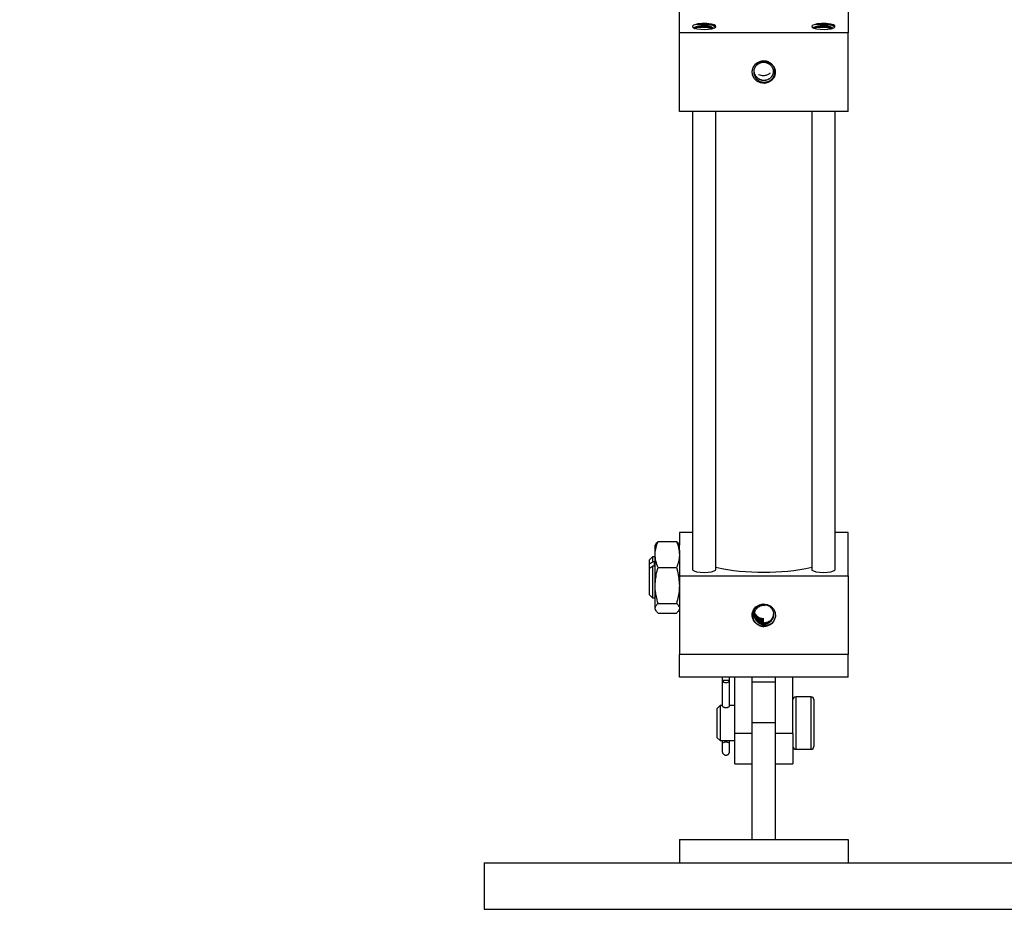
# Model space of a CAD drawing. Header units: inches. Extents: x 0.1 to 43.9, y 0.1 to 33.9.
# Tile 3 of 48: x 4.5 to 7.1, y 7.9 to 10.3. Entities that reach past the tile are written whole.
import ezdxf
from ezdxf import colors
from ezdxf.entities.mleader import LeaderData, LeaderLine
from ezdxf.math import Vec2, Vec3

# ---------------------------------------------------------------- set-up
doc = ezdxf.new("R2010")
doc.units = ezdxf.units.IN
doc.header["$MEASUREMENT"] = 0

msp = doc.modelspace()

# ---------------------------------------------------------------- linework, layer by layer
at = {"color": 7, "linetype": 'Continuous', "lineweight": 25}
for p, q in [((6.236, 10.2171), (6.236, 10.3333)), ((6.6891, 10.3333), (6.6891, 10.2171)), ((6.236, 10.0057), (6.236, 10.2171)), ((6.6891, 10.2171), (6.236, 10.2171)), ((6.6891, 10.0057), (6.6891, 10.2171)), ((6.6891, 10.0057), (6.236, 10.0057)), ((6.2712, 10.0057), (6.2712, 8.7768)), ((6.3337, 8.7768), (6.3337, 10.0057)), ((6.5914, 10.0057), (6.5914, 8.7768)), ((6.6539, 8.7768), (6.6539, 10.0057)), ((6.1787, 8.8519), (6.2283, 8.8519)), ((6.236, 8.8759), (6.236, 8.8419)), ((6.2712, 8.8759), (6.236, 8.8759)), ((6.6891, 8.8759), (6.6539, 8.8759)), ((6.6891, 8.7597), (6.6891, 8.8759)), ((6.1728, 8.845), (6.171, 8.8419)), ((6.171, 8.8168), (6.171, 8.8419)), ((6.236, 8.8419), (6.2342, 8.8451)), ((6.236, 8.8285), (6.236, 8.8419)), ((6.236, 8.8285), (6.236, 8.7597)), ((6.1635, 8.8106), (6.156, 8.8031)), ((6.156, 8.7921), (6.156, 8.8031)), ((6.171, 8.8106), (6.1635, 8.8106)), ((6.1635, 8.8106), (6.1635, 8.797)), ((6.171, 8.7338), (6.171, 8.8168)), ((6.156, 8.7921), (6.1635, 8.797)), ((6.156, 8.7807), (6.156, 8.7921)), ((6.156, 8.7807), (6.1635, 8.7857)), ((6.156, 8.7086), (6.156, 8.7807)), ((6.1685, 8.797), (6.1635, 8.797)), ((6.1685, 8.7857), (6.1635, 8.7857)), ((6.1635, 8.7857), (6.1635, 8.7011)), ((6.1685, 8.797), (6.1685, 8.7857)), ((6.1787, 8.7818), (6.2283, 8.7818)), ((6.236, 8.7597), (6.236, 8.5483)), ((6.236, 8.7597), (6.6891, 8.7597)), ((6.6891, 8.7597), (6.6891, 8.5483)), ((6.171, 8.6729), (6.171, 8.7338)), ((6.156, 8.7086), (6.1635, 8.7011)), ((6.1635, 8.7011), (6.171, 8.7011)), ((6.171, 8.6699), (6.171, 8.6729)), ((6.171, 8.6699), (6.1728, 8.6667)), ((6.1787, 8.6858), (6.2283, 8.6858)), ((6.2342, 8.6667), (6.236, 8.6699)), ((6.1787, 8.6599), (6.2283, 8.6599)), ((6.6891, 8.5483), (6.236, 8.5483)), ((6.236, 8.4879), (6.236, 8.5483)), ((6.6891, 8.4879), (6.6891, 8.5483)), ((6.6891, 8.4879), (6.236, 8.4879)), ((6.3517, 8.4789), (6.3517, 8.4879)), ((6.3703, 8.4789), (6.3703, 8.4879)), ((6.3844, 8.3367), (6.3844, 8.4879)), ((6.4313, 8.3505), (6.4313, 8.4879)), ((6.4938, 8.3505), (6.4938, 8.4879)), ((6.5407, 8.3367), (6.5407, 8.4879)), ((6.3703, 8.4789), (6.3517, 8.4789)), ((6.3517, 8.4097), (6.3517, 8.4789)), ((6.3703, 8.4097), (6.3703, 8.4789)), ((6.4938, 8.4741), (6.4313, 8.4741)), ((6.5894, 8.4351), (6.5482, 8.4351)), ((6.3451, 8.4116), (6.3376, 8.4041)), ((6.3376, 8.3547), (6.3376, 8.4041)), ((6.3517, 8.4116), (6.3451, 8.4116)), ((6.3451, 8.4116), (6.3451, 8.3527)), ((6.3517, 8.4097), (6.3516, 8.4101)), ((6.3844, 8.4116), (6.3703, 8.4116)), ((6.3703, 8.4101), (6.3703, 8.4097)), ((6.5969, 8.4276), (6.5969, 8.3019)), ((6.3376, 8.3254), (6.3376, 8.3547)), ((6.3451, 8.3527), (6.3451, 8.3179)), ((6.4938, 8.3648), (6.4313, 8.3648)), ((6.4313, 8.0523), (6.4313, 8.3505)), ((6.4938, 8.0523), (6.4938, 8.3505)), ((6.3376, 8.3254), (6.3451, 8.3179)), ((6.4313, 8.3367), (6.3844, 8.3367)), ((6.3844, 8.2554), (6.3844, 8.3367)), ((6.5407, 8.3367), (6.4938, 8.3367)), ((6.5407, 8.3367), (6.5407, 8.2554)), ((6.3451, 8.3179), (6.3844, 8.3179)), ((6.3517, 8.3104), (6.3517, 8.3179)), ((6.3703, 8.3104), (6.3703, 8.3179)), ((6.5482, 8.2944), (6.5894, 8.2944)), ((6.3844, 8.2554), (6.4313, 8.2554)), ((6.4938, 8.2554), (6.5407, 8.2554)), ((6.236, 8.0523), (6.236, 7.9898)), ((6.236, 8.0523), (6.6891, 8.0523)), ((6.6891, 8.0523), (6.6891, 7.9898)), ((5.7124, 7.9898), (5.7124, 7.8648)), ((5.7124, 7.9898), (11.7124, 7.9898)), ((5.7124, 7.8648), (11.7124, 7.8648))]:
    msp.add_line(p, q, dxfattribs=at)
at = {"color": 8, "linetype": 'Continuous', "lineweight": 25}
for p, q in [((6.5482, 8.4351), (6.5482, 8.3467)), ((6.5894, 8.2944), (6.5894, 8.4351)), ((6.5482, 8.3467), (6.5482, 8.2944))]:
    msp.add_line(p, q, dxfattribs=at)
at = {"color": 7, "linetype": 'Continuous', "lineweight": 25, "flags": 128}
for points in [[(6.2803, 10.2398), (6.2742, 10.2376), (6.2713, 10.2349), (6.2721, 10.2322), (6.2765, 10.2297), (6.2838, 10.2277), (6.2934, 10.2265), (6.304, 10.2261), (6.3144, 10.2267), (6.3234, 10.2282), (6.33, 10.2304), (6.3334, 10.233), (6.3331, 10.2357), (6.3292, 10.2383), (6.3223, 10.2403), (6.313, 10.2417), (6.3024, 10.2422)], [(6.6006, 10.2398), (6.5944, 10.2376), (6.5916, 10.2349), (6.5924, 10.2322), (6.5967, 10.2297), (6.6041, 10.2277), (6.6136, 10.2265), (6.6242, 10.2261), (6.6347, 10.2267), (6.6437, 10.2282), (6.6503, 10.2304), (6.6536, 10.233), (6.6533, 10.2357), (6.6495, 10.2383), (6.6425, 10.2403), (6.6332, 10.2417), (6.6227, 10.2422)], [(6.4626, 10.1416), (6.4731, 10.1398), (6.4824, 10.1347), (6.4894, 10.1269), (6.4932, 10.1173), (6.4935, 10.107), (6.4901, 10.0972), (6.4836, 10.089), (6.4745, 10.0835), (6.4641, 10.0812), (6.4535, 10.0825), (6.444, 10.0871), (6.4366, 10.0946), (6.4323, 10.1041), (6.4315, 10.1144), (6.4343, 10.1243), (6.4405, 10.1328)], [(6.2712, 8.7768), (6.2717, 8.7754), (6.2754, 8.7728), (6.2824, 8.7706), (6.2918, 8.7692), (6.3024, 8.7688)], [(6.3024, 8.7688), (6.3131, 8.7692), (6.3225, 8.7706), (6.3295, 8.7728), (6.3332, 8.7754), (6.3337, 8.7768)], [(6.5914, 8.7768), (6.5919, 8.7754), (6.5956, 8.7728), (6.6026, 8.7706), (6.612, 8.7692), (6.6227, 8.7688)], [(6.6227, 8.7688), (6.6334, 8.7692), (6.6428, 8.7706), (6.6498, 8.7728), (6.6535, 8.7754), (6.6539, 8.7768)], [(6.4626, 8.6238), (6.452, 8.6256), (6.4427, 8.6307), (6.4358, 8.6385), (6.4319, 8.6481), (6.4317, 8.6584), (6.435, 8.6682), (6.4416, 8.6764), (6.4506, 8.6819), (6.461, 8.6842), (6.4716, 8.6829), (6.4812, 8.6783), (6.4886, 8.6708), (6.4929, 8.6613), (6.4937, 8.651), (6.4908, 8.6411), (6.4847, 8.6327)], [(6.3517, 8.4789), (6.3527, 8.4767), (6.3548, 8.4748), (6.3577, 8.4736), (6.361, 8.4732), (6.3643, 8.4736), (6.3672, 8.4748), (6.3693, 8.4767), (6.3703, 8.4789)]]:
    msp.add_lwpolyline(points, dxfattribs=at)
at = {"color": 7, "linetype": 'Continuous', "lineweight": 25}
for centre, radius, start, end in [((6.3012, 10.1488), 0.0934, 89.2293, 102.8975), ((6.6214, 10.1488), 0.0934, 89.2293, 102.8975), ((6.4625, 10.1098), 0.0318, 89.839, 133.7996), ((6.4547, 9.3307), 0.5611, 257.5405, 270.7995), ((6.4704, 9.3307), 0.5611, 269.2005, 282.4595), ((6.4627, 8.6556), 0.0318, 269.839, 313.7996), ((6.5482, 8.4276), 0.0075, 90, 180), ((6.5894, 8.4276), 0.0075, 0, 90), ((6.361, 8.2991), 0.0146, 50.5078, 129.4922), ((6.5482, 8.3019), 0.0075, 180, 270), ((6.5894, 8.3019), 0.0075, 270, 0)]:
    msp.add_arc(centre, radius, start, end, dxfattribs=at)
at = {"color": 8, "linetype": 'Continuous', "lineweight": 25}
msp.add_arc((6.361, 8.3449), 0.028, 255.3906, 284.6094, dxfattribs=at)
at = {"color": 7, "linetype": 'Continuous', "lineweight": 25}
for points, knots in [([(6.3064, 10.235), (6.3041, 10.2351), (6.2988, 10.2355), (6.2907, 10.2352), (6.2834, 10.2342), (6.278, 10.2327), (6.2754, 10.2308), (6.2749, 10.2292), (6.2762, 10.2285), (6.2764, 10.2284)], [0, 0, 0, 0, 0.1370237, 0.3005662, 0.466757, 0.6329025, 0.8036273, 0.9742871, 1, 1, 1, 1]), ([(6.2758, 10.2298), (6.2772, 10.2303), (6.2806, 10.2315), (6.2903, 10.2326), (6.3025, 10.2327), (6.3145, 10.2314), (6.3226, 10.23), (6.325, 10.2288), (6.3252, 10.2287)], [0, 0, 0, 0, 0.140849, 0.350476, 0.560101, 0.769727, 0.979351, 1, 1, 1, 1]), ([(6.276, 10.231), (6.2773, 10.2314), (6.2807, 10.2326), (6.2903, 10.2336), (6.3025, 10.2338), (6.3145, 10.2325), (6.3231, 10.2309), (6.3258, 10.2295), (6.3264, 10.2293)], [0, 0, 0, 0, 0.12954, 0.3333581, 0.5371745, 0.7409905, 0.9448084, 1, 1, 1, 1]), ([(6.2803, 10.2398), (6.2836, 10.2403), (6.29, 10.2412), (6.3025, 10.2413), (6.3148, 10.2401), (6.3249, 10.2378), (6.3311, 10.2353), (6.3319, 10.2337), (6.3322, 10.2332)], [0, 0, 0, 0, 0.1867188, 0.373437, 0.5601548, 0.7468743, 0.9335965, 1, 1, 1, 1]), ([(6.2803, 10.2398), (6.2832, 10.2399), (6.2888, 10.2402), (6.299, 10.2395), (6.3089, 10.238), (6.3176, 10.2355), (6.3212, 10.2334), (6.323, 10.2324)], [0, 0, 0, 0, 0.204637, 0.409269, 0.614146, 0.807126, 1, 1, 1, 1]), ([(6.3309, 10.2305), (6.331, 10.2306), (6.3325, 10.2315), (6.3326, 10.2335), (6.3307, 10.2363), (6.3252, 10.2389), (6.3172, 10.2408), (6.3091, 10.2419), (6.3041, 10.2421), (6.3024, 10.2422)], [0, 0, 0, 0, 0.007636, 0.1852219, 0.3637045, 0.5455599, 0.7273122, 0.9129129, 1, 1, 1, 1]), ([(6.3064, 10.235), (6.3091, 10.2347), (6.3143, 10.234), (6.3211, 10.2322), (6.3256, 10.2305), (6.3262, 10.2292), (6.3263, 10.229)], [0, 0, 0, 0, 0.288255, 0.572901, 0.93064, 1, 1, 1, 1]), ([(6.323, 10.2324), (6.3226, 10.2325), (6.3213, 10.233), (6.3187, 10.2336), (6.3151, 10.2342), (6.311, 10.2347), (6.308, 10.2349), (6.3064, 10.235)], [0, 0, 0, 0, 0.111902, 0.323609, 0.535303, 0.763768, 1, 1, 1, 1]), ([(6.323, 10.2324), (6.3245, 10.2316), (6.3267, 10.2305), (6.3271, 10.2293), (6.3273, 10.2289)], [0, 0, 0, 0, 0.6694713, 1, 1, 1, 1]), ([(6.596, 10.2298), (6.5974, 10.2303), (6.6008, 10.2315), (6.6105, 10.2326), (6.6227, 10.2327), (6.6347, 10.2314), (6.6428, 10.23), (6.6452, 10.2288), (6.6455, 10.2287)], [0, 0, 0, 0, 0.140849, 0.350476, 0.560101, 0.769727, 0.979351, 1, 1, 1, 1]), ([(6.6267, 10.235), (6.6243, 10.2351), (6.6191, 10.2355), (6.611, 10.2352), (6.6037, 10.2342), (6.5983, 10.2327), (6.5969, 10.2315), (6.5963, 10.231)], [0, 0, 0, 0, 0.174936, 0.38373, 0.595903, 0.808019, 1, 1, 1, 1]), ([(6.5963, 10.231), (6.5976, 10.2314), (6.601, 10.2326), (6.6105, 10.2336), (6.6227, 10.2338), (6.6348, 10.2325), (6.6433, 10.2309), (6.646, 10.2295), (6.6466, 10.2293)], [0, 0, 0, 0, 0.12954, 0.333358, 0.537175, 0.740991, 0.944808, 1, 1, 1, 1]), ([(6.6006, 10.2398), (6.6038, 10.2403), (6.6103, 10.2412), (6.6227, 10.2413), (6.635, 10.2401), (6.6452, 10.2378), (6.6514, 10.2353), (6.6522, 10.2337), (6.6524, 10.2332)], [0, 0, 0, 0, 0.186719, 0.373437, 0.560155, 0.746874, 0.933596, 1, 1, 1, 1]), ([(6.6006, 10.2398), (6.6034, 10.2399), (6.6091, 10.2402), (6.6193, 10.2395), (6.6291, 10.238), (6.6378, 10.2355), (6.6415, 10.2334), (6.6433, 10.2324)], [0, 0, 0, 0, 0.204637, 0.409269, 0.614146, 0.807125, 1, 1, 1, 1]), ([(6.6512, 10.2305), (6.6512, 10.2306), (6.6528, 10.2315), (6.6528, 10.2335), (6.6509, 10.2363), (6.6455, 10.2389), (6.6375, 10.2408), (6.6294, 10.2419), (6.6243, 10.2421), (6.6227, 10.2422)], [0, 0, 0, 0, 0.007636, 0.185222, 0.363705, 0.54556, 0.727312, 0.912913, 1, 1, 1, 1]), ([(6.6267, 10.235), (6.6293, 10.2347), (6.6345, 10.234), (6.6414, 10.2322), (6.6458, 10.2305), (6.6465, 10.2292), (6.6466, 10.229)], [0, 0, 0, 0, 0.288255, 0.572902, 0.93064, 1, 1, 1, 1]), ([(6.6433, 10.2324), (6.6428, 10.2325), (6.6415, 10.233), (6.639, 10.2336), (6.6354, 10.2342), (6.6313, 10.2347), (6.6282, 10.2349), (6.6267, 10.235)], [0, 0, 0, 0, 0.111902, 0.323609, 0.535303, 0.763768, 1, 1, 1, 1]), ([(6.6433, 10.2324), (6.6448, 10.2316), (6.647, 10.2305), (6.6474, 10.2293), (6.6475, 10.2289)], [0, 0, 0, 0, 0.672171, 1, 1, 1, 1]), ([(6.4666, 10.1372), (6.4642, 10.1374), (6.4589, 10.1379), (6.4509, 10.1357), (6.4435, 10.1309), (6.4381, 10.1239), (6.4353, 10.1155), (6.4355, 10.1066), (6.4387, 10.0981), (6.4447, 10.0911), (6.4527, 10.0862), (6.4621, 10.0842), (6.4717, 10.0852), (6.4804, 10.0892), (6.4874, 10.0959), (6.4918, 10.1045), (6.4929, 10.1141), (6.4907, 10.1236), (6.4854, 10.132), (6.4773, 10.1383), (6.4692, 10.1412), (6.4642, 10.1415), (6.4626, 10.1416)], [0, 0, 0, 0, 0.039494, 0.086632, 0.134535, 0.182422, 0.23163, 0.28082, 0.330864, 0.381372, 0.432241, 0.484059, 0.535842, 0.588892, 0.642003, 0.695871, 0.750296, 0.804996, 0.860727, 0.91643, 0.973311, 1, 1, 1, 1]), ([(6.4832, 10.1273), (6.4845, 10.1251), (6.4873, 10.1208), (6.4885, 10.1124), (6.4867, 10.1036), (6.481, 10.0955), (6.4726, 10.0902), (6.4626, 10.0884), (6.4526, 10.0905), (6.444, 10.0961), (6.4387, 10.1044), (6.4365, 10.1111), (6.4371, 10.1143), (6.4371, 10.1143)], [0, 0, 0, 0, 0.08386, 0.166679, 0.270757, 0.37484, 0.478919, 0.583001, 0.687082, 0.791161, 0.895244, 0.999324, 1, 1, 1, 1]), ([(6.4405, 10.1328), (6.4433, 10.1347), (6.4489, 10.1384), (6.4592, 10.1403), (6.469, 10.139), (6.4777, 10.1346), (6.4813, 10.1297), (6.4832, 10.1273)], [0, 0, 0, 0, 0.204637, 0.40927, 0.614148, 0.807125, 1, 1, 1, 1]), ([(6.4832, 10.1273), (6.4827, 10.1279), (6.4814, 10.1295), (6.4788, 10.132), (6.4752, 10.1343), (6.4711, 10.1362), (6.4681, 10.1369), (6.4666, 10.1372)], [0, 0, 0, 0, 0.111901, 0.323601, 0.535313, 0.763761, 1, 1, 1, 1]), ([(6.488, 10.1135), (6.488, 10.1134), (6.4887, 10.1103), (6.4864, 10.1038), (6.4811, 10.0958), (6.4725, 10.0905), (6.4626, 10.0887), (6.4526, 10.0908), (6.444, 10.0964), (6.4387, 10.1047), (6.4365, 10.1114), (6.4371, 10.1145), (6.4371, 10.1145)], [0, 0, 0, 0, 0.000758, 0.125656, 0.25056, 0.375459, 0.50036, 0.625261, 0.750164, 0.875064, 0.999969, 1, 1, 1, 1]), ([(6.4485, 10.1057), (6.4505, 10.1047), (6.455, 10.1026), (6.4599, 10.1028), (6.4626, 10.1028)], [0, 0, 0, 0, 0.46144, 1, 1, 1, 1]), ([(6.4626, 10.1028), (6.4633, 10.1028), (6.4655, 10.1029), (6.469, 10.1035), (6.4731, 10.1049), (6.4771, 10.107), (6.4794, 10.109), (6.4806, 10.11)], [0, 0, 0, 0, 0.111907, 0.323613, 0.535314, 0.763768, 1, 1, 1, 1]), ([(6.171, 8.8168), (6.171, 8.8177), (6.1711, 8.8239), (6.1728, 8.8358), (6.1767, 8.8465), (6.1787, 8.8519)], [0, 0, 0, 0, 0.070086, 0.530785, 1, 1, 1, 1]), ([(6.1787, 8.8519), (6.1763, 8.8498), (6.1737, 8.8475), (6.173, 8.8451), (6.1729, 8.845)], [0, 0, 0, 0, 0.923887, 1, 1, 1, 1]), ([(6.2283, 8.8519), (6.2305, 8.8462), (6.2348, 8.8347), (6.2356, 8.8228), (6.236, 8.8168)], [0, 0, 0, 0, 0.495458, 1, 1, 1, 1]), ([(6.234, 8.845), (6.2339, 8.8453), (6.2331, 8.8476), (6.2306, 8.8499), (6.2283, 8.8519)], [0, 0, 0, 0, 0.124652, 1, 1, 1, 1]), ([(6.1787, 8.7818), (6.1765, 8.7875), (6.1722, 8.799), (6.1714, 8.8108), (6.171, 8.8168)], [0, 0, 0, 0, 0.49545, 1, 1, 1, 1]), ([(6.236, 8.8168), (6.236, 8.816), (6.2359, 8.8097), (6.2343, 8.7979), (6.2303, 8.7872), (6.2283, 8.7818)], [0, 0, 0, 0, 0.070101, 0.530793, 1, 1, 1, 1]), ([(6.171, 8.7338), (6.172, 8.7468), (6.1732, 8.763), (6.1778, 8.7786), (6.1787, 8.7818)], [0, 0, 0, 0, 0.797503, 1, 1, 1, 1]), ([(6.2283, 8.7818), (6.2292, 8.7786), (6.2338, 8.763), (6.235, 8.7468), (6.236, 8.7338)], [0, 0, 0, 0, 0.202497, 1, 1, 1, 1]), ([(6.1787, 8.6858), (6.1755, 8.6981), (6.1714, 8.7139), (6.1711, 8.7302), (6.171, 8.7338)], [0, 0, 0, 0, 0.774832, 1, 1, 1, 1]), ([(6.236, 8.7338), (6.2359, 8.7302), (6.2356, 8.7139), (6.2315, 8.6981), (6.2283, 8.6858)], [0, 0, 0, 0, 0.225168, 1, 1, 1, 1]), ([(6.171, 8.6729), (6.171, 8.6732), (6.1711, 8.6755), (6.1728, 8.6799), (6.1767, 8.6838), (6.1787, 8.6858)], [0, 0, 0, 0, 0.070091, 0.530787, 1, 1, 1, 1]), ([(6.1787, 8.6599), (6.1765, 8.662), (6.1722, 8.6662), (6.1714, 8.6706), (6.171, 8.6729)], [0, 0, 0, 0, 0.495448, 1, 1, 1, 1]), ([(6.2283, 8.6858), (6.2305, 8.6837), (6.2348, 8.6795), (6.2356, 8.6751), (6.236, 8.6729)], [0, 0, 0, 0, 0.495455, 1, 1, 1, 1]), ([(6.236, 8.6729), (6.236, 8.6725), (6.2359, 8.6702), (6.2343, 8.6658), (6.2303, 8.6619), (6.2283, 8.6599)], [0, 0, 0, 0, 0.070083, 0.530783, 1, 1, 1, 1]), ([(6.4586, 8.6312), (6.461, 8.6309), (6.4662, 8.6303), (6.4743, 8.6324), (6.4816, 8.6371), (6.487, 8.6439), (6.4898, 8.6521), (6.4896, 8.6609), (6.4864, 8.6692), (6.4805, 8.6761), (6.4724, 8.6808), (6.4631, 8.6827), (6.4535, 8.6815), (6.4447, 8.6773), (6.4377, 8.6705), (6.4334, 8.6617), (6.4322, 8.652), (6.4344, 8.6423), (6.4398, 8.6338), (6.4478, 8.6274), (6.4559, 8.6243), (6.461, 8.6239), (6.4626, 8.6238)], [0, 0, 0, 0, 0.039495, 0.086633, 0.134535, 0.182422, 0.231629, 0.280822, 0.330865, 0.381374, 0.432242, 0.484059, 0.535843, 0.588893, 0.642004, 0.695873, 0.750296, 0.804994, 0.860727, 0.916431, 0.97331, 1, 1, 1, 1]), ([(6.442, 8.6411), (6.4406, 8.6433), (6.4379, 8.6479), (6.4366, 8.6564), (6.4384, 8.6655), (6.4441, 8.6739), (6.4525, 8.6793), (6.4607, 8.6815), (6.4652, 8.6805), (6.4665, 8.6802)], [0, 0, 0, 0, 0.134117, 0.266551, 0.433007, 0.599457, 0.765911, 0.932364, 1, 1, 1, 1]), ([(6.4847, 8.6327), (6.4814, 8.6302), (6.475, 8.6254), (6.4625, 8.6233), (6.4503, 8.6258), (6.44, 8.6327), (6.4327, 8.6429), (6.4318, 8.6509), (6.4313, 8.6549)], [0, 0, 0, 0, 0.166666, 0.333333, 0.499999, 0.666667, 0.833331, 1, 1, 1, 1]), ([(6.4586, 8.6312), (6.456, 8.6319), (6.4508, 8.6332), (6.4437, 8.6385), (6.4387, 8.6462), (6.4365, 8.6529), (6.4371, 8.656), (6.4371, 8.656)], [0, 0, 0, 0, 0.223714, 0.444632, 0.722289, 0.999931, 1, 1, 1, 1]), ([(6.488, 8.6569), (6.4876, 8.6537), (6.4869, 8.6474), (6.481, 8.6393), (6.4726, 8.634), (6.4626, 8.6322), (6.4526, 8.6343), (6.4458, 8.6388), (6.441, 8.6443), (6.4382, 8.6502), (6.4366, 8.6555), (6.4371, 8.6581), (6.4371, 8.6581)], [0, 0, 0, 0, 0.124809, 0.249612, 0.374419, 0.499226, 0.624032, 0.748841, 0.79932, 0.899882, 0.99918, 1, 1, 1, 1]), ([(6.4626, 8.6351), (6.4592, 8.6355), (6.4526, 8.6364), (6.4458, 8.6411), (6.4411, 8.6466), (6.4384, 8.6511), (6.4379, 8.6549), (6.4378, 8.656)], [0, 0, 0, 0, 0.280813, 0.561629, 0.675208, 0.90147, 1, 1, 1, 1]), ([(6.4626, 8.642), (6.4592, 8.6424), (6.4526, 8.6432), (6.4457, 8.648), (6.4411, 8.6534), (6.4385, 8.6576), (6.4381, 8.661), (6.438, 8.6617)], [0, 0, 0, 0, 0.2905539, 0.5811018, 0.6986202, 0.9327313, 1, 1, 1, 1]), ([(6.4626, 8.6397), (6.4592, 8.6401), (6.4526, 8.641), (6.4457, 8.6457), (6.4411, 8.6512), (6.4385, 8.6554), (6.4381, 8.6587), (6.438, 8.6595)], [0, 0, 0, 0, 0.2905484, 0.581105, 0.6986225, 0.9327318, 1, 1, 1, 1]), ([(6.4626, 8.6374), (6.4592, 8.6378), (6.4526, 8.6387), (6.4457, 8.6434), (6.4411, 8.6489), (6.4385, 8.6531), (6.4381, 8.6564), (6.438, 8.6572)], [0, 0, 0, 0, 0.290551, 0.581106, 0.698623, 0.932732, 1, 1, 1, 1]), ([(6.4626, 8.6443), (6.4592, 8.6447), (6.4526, 8.6455), (6.4457, 8.6502), (6.4411, 8.6557), (6.4386, 8.6596), (6.4382, 8.6625), (6.4382, 8.6629)], [0, 0, 0, 0, 0.301235, 0.602464, 0.724303, 0.96702, 1, 1, 1, 1]), ([(6.442, 8.6411), (6.4424, 8.6405), (6.4437, 8.6388), (6.4463, 8.6364), (6.4499, 8.634), (6.454, 8.6322), (6.457, 8.6315), (6.4586, 8.6312)], [0, 0, 0, 0, 0.111922, 0.32362, 0.535313, 0.763771, 1, 1, 1, 1]), ([(6.4847, 8.6327), (6.4818, 8.6309), (6.4762, 8.6275), (6.466, 8.6262), (6.4561, 8.6281), (6.4474, 8.6332), (6.4438, 8.6384), (6.442, 8.6411)], [0, 0, 0, 0, 0.2046336, 0.4092676, 0.6141451, 0.8071221, 1, 1, 1, 1]), ([(6.488, 8.6572), (6.488, 8.6572), (6.4887, 8.6541), (6.4864, 8.6476), (6.4811, 8.6396), (6.4725, 8.6343), (6.4645, 8.6328), (6.4599, 8.6333), (6.4586, 8.6335)], [0, 0, 0, 0, 0.00138, 0.228114, 0.454836, 0.681567, 0.908295, 1, 1, 1, 1]), ([(6.3517, 8.4097), (6.3519, 8.4094), (6.3524, 8.4087), (6.3545, 8.4075), (6.3573, 8.4067), (6.3604, 8.4064), (6.3635, 8.4065), (6.3663, 8.4071), (6.3685, 8.408), (6.3698, 8.409), (6.3702, 8.4095), (6.3703, 8.4097)], [0, 0, 0, 0, 0.120242, 0.252885, 0.369682, 0.479483, 0.587021, 0.694254, 0.802615, 0.914627, 1, 1, 1, 1]), ([(6.3517, 8.2865), (6.3517, 8.2866), (6.3517, 8.2867), (6.3517, 8.2874), (6.3517, 8.2896), (6.3517, 8.2949), (6.3517, 8.3026), (6.3517, 8.3079), (6.3517, 8.3104)], [0, 0, 0, 0, 0.041244, 0.092717, 0.151284, 0.429323, 0.727299, 1, 1, 1, 1]), ([(6.3703, 8.2865), (6.3703, 8.2866), (6.3703, 8.2867), (6.3703, 8.2874), (6.3703, 8.2896), (6.3703, 8.2949), (6.3703, 8.3026), (6.3703, 8.3079), (6.3703, 8.3104)], [0, 0, 0, 0, 0.041244, 0.092717, 0.151284, 0.429323, 0.727299, 1, 1, 1, 1]), ([(6.3517, 8.2865), (6.352, 8.2854), (6.3525, 8.2832), (6.3546, 8.2807), (6.357, 8.2791), (6.3597, 8.2784), (6.3621, 8.2783), (6.3643, 8.2789), (6.3661, 8.2798), (6.3677, 8.2811), (6.369, 8.2827), (6.3699, 8.2846), (6.3702, 8.2859), (6.3703, 8.2865)], [0, 0, 0, 0, 0.124968, 0.250057, 0.358045, 0.441998, 0.551654, 0.619798, 0.694422, 0.77283, 0.851815, 0.928347, 1, 1, 1, 1])]:
    msp.add_open_spline(points, degree=3, knots=knots, dxfattribs=at)

# ---------------------------------------------------------------- leaders
ml = msp.add_multileader_mtext('Standard')
ml.set_content('269-18-312\\PTYP~4 PCS.\\PPER MACHINE', color=256)
ml.set_leader_properties()
ml.build(insert=Vec2(0, 0))
ml.multileader.update_dxf_attribs({"dogleg_length": 0.2, "arrow_head_size": 0.4})
ctx = ml.context
ctx.base_point, ctx.char_height, ctx.arrow_head_size, ctx.landing_gap_size, ctx.plane_origin = Vec3(2.2493, 10.3752), 0.18, 0.4, 0.09, Vec3(5.665, 11.5999)
ctx.text_align_type = 2
notes = []
notes.append((ctx, [(0, (1, 1, 0), (4.4893, 10.3752), (-1, 0), 0.2, [(0, [(5.665, 11.5999)], 0, [])])]))
ctx.mtext.insert, ctx.mtext.alignment, ctx.mtext.flow_direction = Vec3(4.1993, 10.4652), 3, 5
for ctx, leaders in notes:
    for number, flags, end, landing, length, lines in leaders:
        leader = LeaderData()
        leader.index, (leader.has_last_leader_line, leader.has_dogleg_vector, leader.attachment_direction) = number, flags
        leader.last_leader_point, leader.dogleg_vector, leader.dogleg_length = Vec3(end), Vec3(landing), length
        for number, points, colour, breaks in lines:
            line = LeaderLine()
            line.index, line.vertices, line.color, line.breaks = number, Vec3.list(points), colors.encode_raw_color(colour), breaks
            leader.lines.append(line)
        ctx.leaders.append(leader)

doc.saveas('drawing.dxf')
